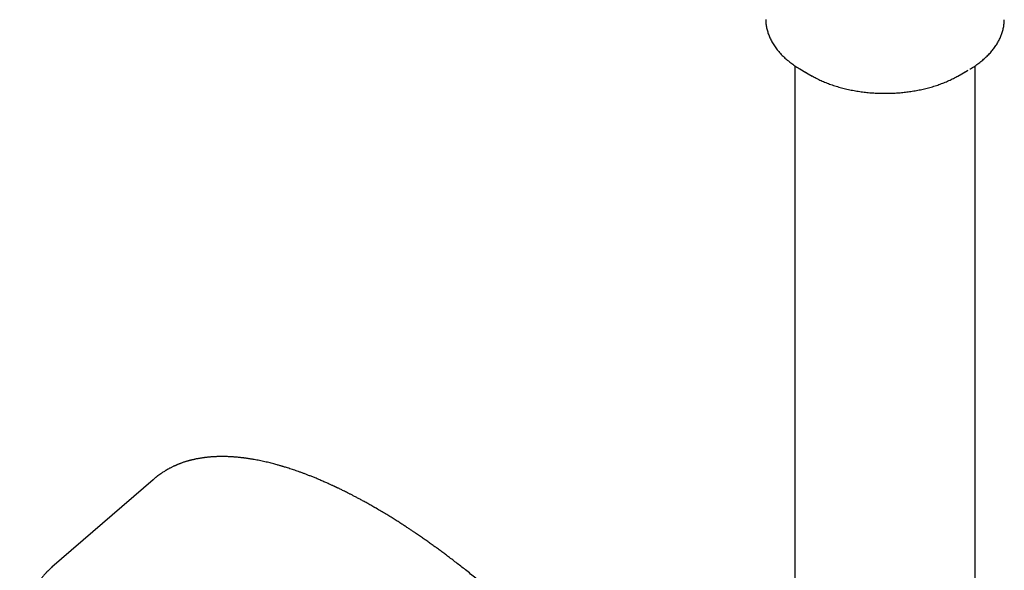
# Model space of a CAD drawing. Header units: millimetres. Extents: x 8 to 849, y 12 to 2010.
# Tile 38 of 113: x 611 to 731, y 817 to 884. Entities that reach past the tile are written whole.
import ezdxf

# ---------------------------------------------------------------- set-up
doc = ezdxf.new("R2010")
doc.units = ezdxf.units.MM

msp = doc.modelspace()

# ---------------------------------------------------------------- linework, layer by layer
at = {"color": 7, "linetype": 'Continuous', "lineweight": 30}
for p, q in [((705.42, 878.14), (705.42, 622.68)), ((706.33, 877.57), (707.5, 876.91)), ((725.24, 876.91), (726.41, 877.57)), ((727.32, 622.69), (727.32, 878.14)), ((627.4, 827.88), (615.1, 817.26))]:
    msp.add_line(p, q, dxfattribs=at)
for centre, radius, start, end in [((713.15, 889.59), 13.81, 238.9088, 242.6139), ((719.38, 889.97), 14.25, 296.8521, 299.963), ((713.69, 887.83), 12.55, 240.4439, 243.0123), ((718.99, 887.94), 12.68, 296.7275, 299.5438)]:
    msp.add_arc(centre, radius, start, end, dxfattribs=at)
for points, knots in [([(701.87, 883.77), (701.87, 883.72), (701.87, 883.59), (701.89, 883.38), (701.91, 883.13), (701.95, 882.89), (702, 882.64), (702.07, 882.39), (702.14, 882.15), (702.23, 881.9), (702.32, 881.66), (702.43, 881.41), (702.56, 881.17), (702.69, 880.93), (702.84, 880.69), (703, 880.45), (703.17, 880.22), (703.36, 879.99), (703.55, 879.76), (703.76, 879.53), (703.98, 879.31), (704.2, 879.1), (704.44, 878.89), (704.67, 878.7), (704.91, 878.51), (705.16, 878.33), (705.41, 878.15), (705.67, 877.98), (705.87, 877.85), (705.99, 877.78), (706.01, 877.76)], [0, 0, 0, 0, 0.020609, 0.056633, 0.092799, 0.129124, 0.165626, 0.20232, 0.239218, 0.276329, 0.313661, 0.351215, 0.388992, 0.426986, 0.465191, 0.503596, 0.54219, 0.580957, 0.619883, 0.658952, 0.698149, 0.737458, 0.772814, 0.812189, 0.847584, 0.882992, 0.918407, 0.953824, 0.98924, 1, 1, 1, 1]), ([(726.71, 877.75), (726.72, 877.76), (726.83, 877.82), (727.02, 877.94), (727.29, 878.11), (727.54, 878.29), (727.79, 878.47), (728.02, 878.66), (728.25, 878.85), (728.47, 879.04), (728.69, 879.24), (728.89, 879.44), (729.08, 879.64), (729.27, 879.85), (729.45, 880.06), (729.61, 880.27), (729.77, 880.49), (729.92, 880.71), (730.05, 880.93), (730.18, 881.16), (730.3, 881.39), (730.4, 881.62), (730.5, 881.85), (730.58, 882.09), (730.66, 882.32), (730.72, 882.56), (730.77, 882.8), (730.82, 883.04), (730.85, 883.28), (730.87, 883.52), (730.87, 883.67), (730.87, 883.75)], [0, 0, 0, 0, 0.006375, 0.041913, 0.077477, 0.113066, 0.148674, 0.184299, 0.219939, 0.255589, 0.291245, 0.326905, 0.362565, 0.39822, 0.433867, 0.469501, 0.505121, 0.540723, 0.576305, 0.611866, 0.647406, 0.682928, 0.718435, 0.753932, 0.789429, 0.824934, 0.86046, 0.896021, 0.931634, 0.967316, 1, 1, 1, 1]), ([(708, 876.64), (708.06, 876.61), (708.2, 876.54), (708.45, 876.42), (708.74, 876.29), (709.03, 876.17), (709.33, 876.05), (709.64, 875.93), (709.95, 875.82), (710.27, 875.72), (710.59, 875.62), (710.91, 875.52), (711.24, 875.44), (711.58, 875.35), (711.91, 875.28), (712.26, 875.21), (712.6, 875.14), (712.94, 875.08), (713.29, 875.03), (713.64, 874.98), (713.99, 874.94), (714.34, 874.9), (714.68, 874.87), (715.02, 874.85), (715.35, 874.83), (715.63, 874.82), (715.88, 874.81), (716.11, 874.81), (716.28, 874.81), (716.37, 874.81)], [0, 0, 0, 0, 0.0231185, 0.0630325, 0.1029291, 0.1428071, 0.182665, 0.2225016, 0.2623159, 0.3021064, 0.3418718, 0.38161, 0.4213189, 0.4609952, 0.5006348, 0.5402319, 0.5797783, 0.6192622, 0.6586657, 0.6979612, 0.7371036, 0.7760138, 0.8145407, 0.8523548, 0.8885803, 0.9211829, 0.9445747, 0.9706182, 1, 1, 1, 1]), ([(716.37, 874.81), (716.51, 874.81), (716.69, 874.81), (716.97, 874.82), (717.2, 874.82), (717.48, 874.84), (717.77, 874.85), (718.07, 874.87), (718.39, 874.9), (718.71, 874.93), (719.03, 874.97), (719.36, 875.01), (719.69, 875.06), (720.02, 875.12), (720.35, 875.18), (720.68, 875.25), (721.01, 875.32), (721.34, 875.4), (721.66, 875.48), (721.99, 875.57), (722.31, 875.66), (722.62, 875.76), (722.93, 875.87), (723.24, 875.98), (723.54, 876.1), (723.84, 876.22), (724.13, 876.35), (724.41, 876.48), (724.6, 876.57), (724.69, 876.61)], [0, 0, 0, 0, 0.044132, 0.06179, 0.091135, 0.121577, 0.154217, 0.188275, 0.223437, 0.259453, 0.296144, 0.333379, 0.371057, 0.409104, 0.44746, 0.486078, 0.524919, 0.563954, 0.603157, 0.642507, 0.681988, 0.721584, 0.761282, 0.801074, 0.840948, 0.880899, 0.920917, 0.960999, 1, 1, 1, 1]), ([(654.36, 824.48), (654.2, 824.58), (653.87, 824.76), (653.41, 825.03), (652.97, 825.27), (652.56, 825.49), (652.17, 825.7), (651.82, 825.89), (651.49, 826.06), (651.19, 826.21), (650.91, 826.35), (650.66, 826.47), (650.44, 826.58), (650.25, 826.68), (650.08, 826.76), (649.94, 826.83), (649.82, 826.88), (649.73, 826.92), (649.66, 826.96), (649.61, 826.98), (649.56, 827), (649.52, 827.03), (649.45, 827.06), (649.36, 827.1), (649.23, 827.16), (649.08, 827.23), (648.89, 827.31), (648.7, 827.4), (648.49, 827.49), (648.28, 827.59), (648.04, 827.69), (647.8, 827.79), (647.56, 827.9), (647.33, 828), (647.04, 828.11), (646.7, 828.25), (646.31, 828.4), (645.94, 828.54), (645.59, 828.68), (645.25, 828.8), (644.93, 828.92), (644.63, 829.02), (644.33, 829.12), (644.04, 829.21), (643.76, 829.3), (643.51, 829.38), (643.3, 829.44), (643.14, 829.49), (642.99, 829.54), (642.83, 829.58), (642.65, 829.63), (642.44, 829.69), (642.2, 829.76), (641.91, 829.83), (641.61, 829.91), (641.3, 829.99), (640.87, 830.09), (640.32, 830.2), (639.83, 830.3), (639.48, 830.36), (639.3, 830.39), (639.12, 830.41), (638.97, 830.44), (638.84, 830.46), (638.72, 830.47), (638.63, 830.49), (638.56, 830.49), (638.5, 830.5), (638.45, 830.51), (638.38, 830.52), (638.3, 830.53), (638.2, 830.54), (638.08, 830.55), (637.93, 830.57), (637.76, 830.59), (637.58, 830.6), (637.41, 830.62), (637.24, 830.63), (637.07, 830.64), (636.91, 830.65), (636.74, 830.66), (636.55, 830.67), (636.37, 830.68), (636.2, 830.68), (636.05, 830.68), (635.94, 830.69), (635.85, 830.69), (635.79, 830.69), (635.72, 830.69), (635.64, 830.69), (635.55, 830.69), (635.44, 830.68), (635.3, 830.68), (635.15, 830.68), (634.99, 830.67), (634.83, 830.66), (634.68, 830.65), (634.51, 830.64), (634.32, 830.63), (634.12, 830.61), (633.93, 830.59), (633.78, 830.57), (633.65, 830.56), (633.53, 830.54), (633.4, 830.52), (633.25, 830.5), (633.08, 830.47), (632.91, 830.44), (632.73, 830.41), (632.57, 830.38), (632.41, 830.34), (632.26, 830.31), (632.13, 830.28), (632.03, 830.26), (631.95, 830.24), (631.87, 830.21), (631.78, 830.19), (631.67, 830.16), (631.56, 830.13), (631.43, 830.09), (631.3, 830.05), (631.17, 830.01), (631.02, 829.96), (630.86, 829.9), (630.72, 829.85), (630.59, 829.8), (630.47, 829.75), (630.37, 829.71), (630.28, 829.67), (630.19, 829.64), (630.11, 829.6), (630, 829.55), (629.88, 829.5), (629.75, 829.44), (629.61, 829.37), (629.48, 829.3), (629.35, 829.23), (629.25, 829.18), (629.16, 829.12), (629.08, 829.08), (629, 829.03), (628.92, 828.99), (628.82, 828.92), (628.68, 828.84), (628.51, 828.73), (628.37, 828.63), (628.26, 828.55), (628.18, 828.5), (628.1, 828.44), (628.03, 828.39), (627.98, 828.35), (627.92, 828.31), (627.87, 828.27), (627.81, 828.22), (627.74, 828.16), (627.65, 828.09), (627.54, 828), (627.45, 827.92), (627.41, 827.88)], [0, 0, 0, 0, 0.014628, 0.028466, 0.041514, 0.053773, 0.065241, 0.075919, 0.085806, 0.094903, 0.103209, 0.110725, 0.117449, 0.123382, 0.128523, 0.132874, 0.136433, 0.1392, 0.141176, 0.142578, 0.144009, 0.145501, 0.147149, 0.150166, 0.154036, 0.15876, 0.164338, 0.170769, 0.176854, 0.183547, 0.190846, 0.198552, 0.206112, 0.213494, 0.220699, 0.233447, 0.245598, 0.257152, 0.268869, 0.279899, 0.290244, 0.299901, 0.308883, 0.319214, 0.328555, 0.336908, 0.34427, 0.348614, 0.353471, 0.358891, 0.364864, 0.371306, 0.380151, 0.38972, 0.400013, 0.410957, 0.42215, 0.444678, 0.467928, 0.474704, 0.481494, 0.487757, 0.493331, 0.498214, 0.502408, 0.505911, 0.50818, 0.510022, 0.511881, 0.514317, 0.517333, 0.520928, 0.525104, 0.530892, 0.537425, 0.544001, 0.550478, 0.556857, 0.563136, 0.569317, 0.5754, 0.582906, 0.590253, 0.596965, 0.602692, 0.607437, 0.610223, 0.612508, 0.614893, 0.617953, 0.621688, 0.626098, 0.631184, 0.637556, 0.644147, 0.650505, 0.65663, 0.662522, 0.671417, 0.679722, 0.687354, 0.694232, 0.699107, 0.703862, 0.709353, 0.715618, 0.722811, 0.730499, 0.737986, 0.745247, 0.752282, 0.759072, 0.765227, 0.769125, 0.772625, 0.775952, 0.779976, 0.784782, 0.790264, 0.796248, 0.802078, 0.80772, 0.815452, 0.8228, 0.829764, 0.836229, 0.841956, 0.846939, 0.851177, 0.85485, 0.859167, 0.864352, 0.870264, 0.876851, 0.884089, 0.891979, 0.897957, 0.90338, 0.908166, 0.912315, 0.916073, 0.920089, 0.924399, 0.932908, 0.941949, 0.951486, 0.955711, 0.960017, 0.964221, 0.967887, 0.970995, 0.973573, 0.976259, 0.979664, 0.983539, 0.98808, 0.993563, 1, 1, 1, 1]), ([(700.13, 746.85), (700.19, 746.91), (700.3, 747.01), (700.44, 747.15), (700.55, 747.27), (700.66, 747.38), (700.76, 747.49), (700.86, 747.6), (700.96, 747.71), (701.06, 747.82), (701.16, 747.95), (701.28, 748.09), (701.4, 748.25), (701.52, 748.41), (701.63, 748.57), (701.73, 748.72), (701.82, 748.84), (701.9, 748.97), (701.98, 749.1), (702.05, 749.23), (702.12, 749.34), (702.18, 749.44), (702.22, 749.52), (702.26, 749.59), (702.31, 749.67), (702.36, 749.77), (702.41, 749.87), (702.47, 749.99), (702.53, 750.11), (702.59, 750.25), (702.66, 750.39), (702.73, 750.54), (702.79, 750.68), (702.84, 750.82), (702.89, 750.94), (702.93, 751.03), (702.96, 751.11), (702.98, 751.17), (703.01, 751.24), (703.03, 751.33), (703.07, 751.42), (703.1, 751.53), (703.14, 751.64), (703.18, 751.76), (703.22, 751.88), (703.26, 752.01), (703.3, 752.14), (703.33, 752.26), (703.36, 752.36), (703.38, 752.44), (703.4, 752.51), (703.41, 752.58), (703.43, 752.65), (703.45, 752.73), (703.47, 752.82), (703.5, 752.96), (703.54, 753.13), (703.59, 753.35), (703.63, 753.56), (703.67, 753.79), (703.71, 754.01), (703.74, 754.24), (703.77, 754.46), (703.79, 754.66), (703.82, 754.84), (703.83, 755), (703.85, 755.15), (703.86, 755.3), (703.87, 755.46), (703.89, 755.63), (703.9, 755.84), (703.91, 756.06), (703.92, 756.31), (703.93, 756.54), (703.93, 756.74), (703.93, 756.91), (703.93, 757.07), (703.93, 757.23), (703.93, 757.36), (703.93, 757.47), (703.93, 757.56), (703.93, 757.63), (703.93, 757.69), (703.93, 757.76), (703.92, 757.84), (703.92, 757.93), (703.92, 758.05), (703.91, 758.19), (703.9, 758.35), (703.89, 758.53), (703.88, 758.79), (703.85, 759.13), (703.82, 759.54), (703.78, 759.92), (703.74, 760.25), (703.7, 760.55), (703.67, 760.83), (703.63, 761.1), (703.59, 761.35), (703.56, 761.56), (703.53, 761.74), (703.5, 761.88), (703.49, 761.98), (703.47, 762.08), (703.45, 762.17), (703.43, 762.29), (703.41, 762.42), (703.38, 762.57), (703.35, 762.74), (703.3, 762.96), (703.25, 763.22), (703.18, 763.54), (703.11, 763.87), (703.02, 764.25), (702.91, 764.7), (702.78, 765.22), (702.66, 765.67), (702.56, 766.04), (702.48, 766.33), (702.39, 766.62), (702.31, 766.92), (702.21, 767.23), (702.11, 767.55), (702.01, 767.86), (701.92, 768.14), (701.84, 768.4), (701.77, 768.59), (701.73, 768.73), (701.69, 768.83), (701.67, 768.89), (701.65, 768.94), (701.64, 768.98), (701.62, 769.03), (701.6, 769.11), (701.56, 769.22), (701.51, 769.36), (701.44, 769.54), (701.37, 769.76), (701.28, 770), (701.18, 770.27), (701.07, 770.57), (700.94, 770.9), (700.79, 771.29), (700.62, 771.73), (700.42, 772.22), (700.23, 772.68), (700.05, 773.11), (699.89, 773.49), (699.75, 773.81), (699.62, 774.09), (699.51, 774.35), (699.4, 774.59), (699.28, 774.86), (699.13, 775.19), (698.95, 775.58), (698.75, 776), (698.53, 776.45), (698.29, 776.94), (698.05, 777.43), (697.8, 777.92), (697.55, 778.41), (697.29, 778.92), (697.01, 779.44), (696.74, 779.95), (696.47, 780.44), (696.2, 780.92), (695.94, 781.39), (695.68, 781.85), (695.44, 782.27), (695.21, 782.67), (695, 783.03), (694.81, 783.35), (694.63, 783.64), (694.46, 783.93), (694.28, 784.23), (694.06, 784.58), (693.81, 784.99), (693.52, 785.47), (693.19, 785.98), (692.83, 786.55), (692.44, 787.16), (692.02, 787.79), (691.59, 788.44), (691.08, 789.19), (690.5, 790.03), (689.85, 790.96), (689.2, 791.86), (688.55, 792.75), (687.91, 793.62), (687.14, 794.63), (686.26, 795.77), (685.24, 797.05), (684.2, 798.33), (683.15, 799.59), (682.08, 800.84), (681, 802.07), (679.91, 803.27), (678.81, 804.46), (677.75, 805.58), (676.74, 806.63), (675.78, 807.6), (674.81, 808.56), (673.83, 809.51), (672.85, 810.45), (671.92, 811.31), (671.06, 812.1), (670.24, 812.83), (669.4, 813.57), (668.55, 814.3), (667.68, 815.04), (666.88, 815.7), (666.16, 816.29), (665.54, 816.79), (664.94, 817.26), (664.37, 817.7), (663.83, 818.12), (663.32, 818.51), (662.85, 818.86), (662.41, 819.19), (661.97, 819.51), (661.53, 819.82), (661.17, 820.09), (660.88, 820.29), (660.67, 820.44), (660.45, 820.59), (660.24, 820.74), (660.02, 820.9), (659.79, 821.05), (659.54, 821.22), (659.28, 821.4), (658.99, 821.6), (658.68, 821.8), (658.33, 822.03), (657.94, 822.29), (657.51, 822.57), (657.05, 822.86), (656.57, 823.16), (656.05, 823.48), (655.51, 823.81), (654.95, 824.15), (654.56, 824.37), (654.36, 824.49)], [0, 0, 0, 0, 0.00328, 0.006388, 0.009271, 0.011821, 0.014047, 0.016721, 0.019258, 0.021891, 0.024848, 0.028057, 0.031554, 0.035263, 0.039126, 0.041959, 0.044759, 0.047516, 0.050229, 0.052891, 0.055318, 0.057422, 0.058849, 0.060242, 0.061891, 0.063803, 0.065974, 0.068236, 0.070486, 0.073334, 0.076163, 0.078975, 0.081756, 0.084289, 0.086494, 0.088372, 0.089618, 0.090694, 0.091928, 0.093409, 0.095137, 0.097096, 0.099146, 0.101254, 0.103422, 0.105648, 0.10793, 0.110032, 0.111808, 0.113258, 0.114303, 0.115339, 0.116547, 0.117927, 0.119479, 0.121204, 0.124648, 0.128232, 0.131823, 0.135422, 0.13903, 0.142645, 0.146238, 0.149309, 0.152124, 0.154682, 0.156986, 0.159089, 0.161301, 0.164157, 0.167237, 0.1706, 0.17428, 0.178277, 0.180659, 0.18314, 0.185618, 0.187824, 0.189746, 0.191382, 0.192734, 0.193641, 0.194389, 0.195282, 0.196388, 0.197705, 0.199234, 0.201308, 0.203676, 0.206215, 0.208724, 0.214564, 0.220216, 0.225679, 0.229733, 0.233676, 0.237507, 0.241062, 0.244253, 0.24708, 0.249542, 0.251071, 0.252415, 0.253576, 0.254768, 0.256231, 0.257932, 0.259894, 0.262041, 0.264215, 0.268157, 0.272173, 0.276265, 0.280465, 0.286407, 0.292753, 0.299505, 0.302828, 0.306241, 0.309743, 0.313329, 0.316787, 0.320853, 0.324545, 0.327864, 0.330809, 0.33338, 0.33466, 0.335759, 0.336561, 0.337064, 0.337434, 0.337982, 0.338717, 0.340059, 0.341765, 0.343836, 0.346272, 0.349073, 0.352179, 0.355636, 0.359395, 0.363097, 0.368925, 0.374407, 0.379543, 0.384333, 0.388778, 0.392027, 0.395063, 0.397886, 0.400496, 0.402978, 0.406915, 0.411175, 0.415758, 0.420664, 0.425892, 0.431443, 0.436458, 0.441709, 0.447198, 0.452854, 0.458304, 0.463494, 0.468425, 0.473548, 0.478358, 0.482853, 0.487033, 0.4909, 0.494136, 0.497114, 0.500067, 0.503206, 0.50653, 0.511165, 0.516118, 0.521389, 0.527391, 0.533758, 0.540488, 0.547311, 0.554052, 0.563931, 0.573628, 0.583142, 0.592475, 0.601625, 0.610608, 0.624277, 0.637945, 0.651612, 0.665278, 0.678944, 0.692366, 0.705788, 0.71921, 0.732632, 0.744022, 0.755412, 0.766802, 0.778193, 0.789584, 0.801008, 0.810159, 0.819491, 0.829005, 0.838699, 0.848576, 0.858633, 0.86588, 0.872896, 0.879615, 0.886038, 0.892164, 0.897993, 0.903218, 0.908178, 0.913019, 0.917957, 0.922994, 0.92538, 0.927787, 0.930216, 0.932666, 0.935138, 0.937754, 0.940494, 0.943502, 0.946777, 0.950319, 0.954129, 0.958696, 0.963597, 0.96883, 0.974397, 0.980298, 0.986531, 0.993099, 1, 1, 1, 1]), ([(615.11, 817.26), (615.08, 817.24), (615.03, 817.2), (614.96, 817.13), (614.88, 817.06), (614.8, 816.98), (614.71, 816.9), (614.63, 816.82), (614.56, 816.75), (614.5, 816.69), (614.44, 816.63), (614.39, 816.58), (614.34, 816.52), (614.28, 816.45), (614.2, 816.37), (614.12, 816.27), (614.03, 816.17), (613.94, 816.06), (613.86, 815.96), (613.77, 815.85), (613.66, 815.7), (613.52, 815.51), (613.35, 815.26), (613.21, 815.05), (613.1, 814.87), (613, 814.7), (612.9, 814.52), (612.79, 814.33), (612.7, 814.14), (612.61, 813.97), (612.53, 813.81), (612.46, 813.66), (612.4, 813.52), (612.35, 813.41), (612.32, 813.32), (612.29, 813.25), (612.26, 813.18), (612.24, 813.12), (612.21, 813.06), (612.18, 812.99), (612.15, 812.9), (612.11, 812.79), (612.06, 812.67), (612.02, 812.53), (611.97, 812.4), (611.92, 812.25), (611.88, 812.11), (611.84, 811.96), (611.8, 811.82), (611.76, 811.69), (611.72, 811.56), (611.7, 811.45), (611.67, 811.36), (611.66, 811.29), (611.64, 811.21), (611.62, 811.14), (611.6, 811.05), (611.57, 810.92), (611.54, 810.76), (611.5, 810.55), (611.46, 810.35), (611.43, 810.16), (611.4, 809.97), (611.37, 809.79), (611.35, 809.63), (611.33, 809.51), (611.32, 809.41), (611.31, 809.33), (611.3, 809.25), (611.29, 809.17), (611.28, 809.07), (611.27, 808.95), (611.26, 808.81), (611.24, 808.62), (611.22, 808.38), (611.21, 808.1), (611.2, 807.84), (611.19, 807.61), (611.18, 807.39), (611.18, 807.21), (611.18, 807.06), (611.18, 806.95), (611.18, 806.85), (611.18, 806.74), (611.18, 806.62), (611.18, 806.5), (611.19, 806.34), (611.19, 806.14), (611.2, 805.91), (611.21, 805.65), (611.23, 805.39), (611.24, 805.13), (611.26, 804.88), (611.29, 804.62), (611.31, 804.37), (611.33, 804.13), (611.36, 803.91), (611.38, 803.71), (611.41, 803.52), (611.42, 803.4), (611.43, 803.34)], [0, 0, 0, 0, 0.006275, 0.013374, 0.021301, 0.030058, 0.039574, 0.048518, 0.056398, 0.063839, 0.069993, 0.075146, 0.080881, 0.087444, 0.097015, 0.107652, 0.118311, 0.128892, 0.139396, 0.149821, 0.160105, 0.183244, 0.205278, 0.226759, 0.239718, 0.254094, 0.269914, 0.286623, 0.301151, 0.315297, 0.32827, 0.340073, 0.350711, 0.360285, 0.366164, 0.371584, 0.376546, 0.381051, 0.38539, 0.390643, 0.39691, 0.405502, 0.415209, 0.425211, 0.435448, 0.44592, 0.456625, 0.466932, 0.477425, 0.487267, 0.496003, 0.503639, 0.509947, 0.515242, 0.519824, 0.525122, 0.531318, 0.53841, 0.551027, 0.564812, 0.579737, 0.591676, 0.604248, 0.616671, 0.627472, 0.634801, 0.641114, 0.646415, 0.650768, 0.655846, 0.662273, 0.670045, 0.679134, 0.688586, 0.70675, 0.724387, 0.739692, 0.754512, 0.767929, 0.779659, 0.787136, 0.793729, 0.799668, 0.806075, 0.8131, 0.82074, 0.829001, 0.841477, 0.855262, 0.870347, 0.886723, 0.900746, 0.915581, 0.93072, 0.944895, 0.958051, 0.969987, 0.980954, 0.990956, 1, 1, 1, 1])]:
    msp.add_open_spline(points, degree=3, knots=knots, dxfattribs=at)

doc.saveas('drawing.dxf')
